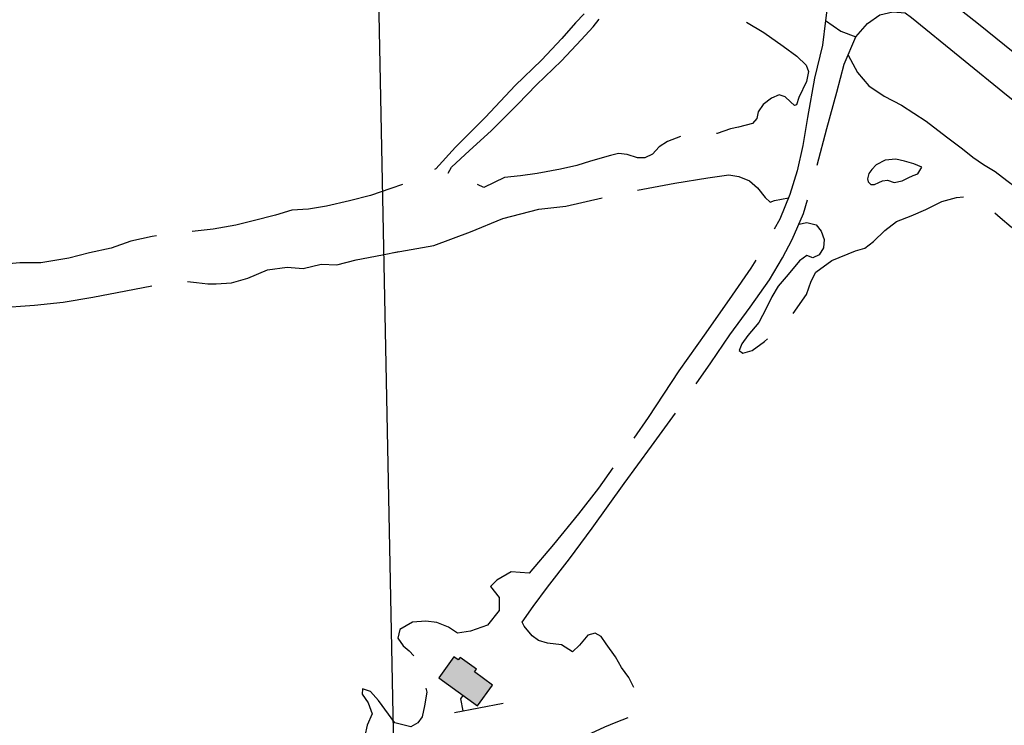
# Model space of a CAD drawing. Header units: feet. Extents: x 30669 to 99318, y 4696 to 26220.
# Tile 49 of 128: x 79757 to 80577, y 16598 to 17186. Entities that reach past the tile are written whole.
import ezdxf

# ---------------------------------------------------------------- set-up
doc = ezdxf.new("R2010")
doc.units = ezdxf.units.FT
doc.header["$LTSCALE"] = 600
doc.header["$MEASUREMENT"] = 0
doc.linetypes.add('AERO5', pattern=[0.35, 0.3, -0.05])
for name, color, linetype in [('ELIB', 253, 'CONTINUOUS'), ('ELIST', 2, 'CONTINUOUS'), ('ELIST-H', 2, 'CONTINUOUS'), ('ELRGOV', 1, 'CONTINUOUS'), ('ELYSP', 251, 'CONTINUOUS'), ('ELYSU', 251, 'CONTINUOUS')]:
    doc.layers.add(name, color=color, linetype=linetype)

msp = doc.modelspace()

# ---------------------------------------------------------------- hatches: boundary and pattern name
at = {"layer": 'ELIST-H'}
h = msp.add_hatch(color=256, dxfattribs=at)
h.paths.add_polyline_path([(80251.69420450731, 22785.74721465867), (80269.83317439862, 22785.74612191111), (80269.83311504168, 22779.3021328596), (80251.69414591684, 22779.30222560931)])
h.paths.add_polyline_path([(80004.3493717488, 21959.16498420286), (80011.39245175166, 21965.56637325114), (80017.59667487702, 21958.74014171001), (80010.55359487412, 21952.33875266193)])
h.paths.add_polyline_path([(79978.57647696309, 23122.50423922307), (79967.56390761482, 23102.40283011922), (79976.98284833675, 23097.24206047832), (79987.99641768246, 23117.34347034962)])
h.paths.add_polyline_path([(80152.56760647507, 22986.30287157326), (80150.98668339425, 22970.55468633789), (80160.76941999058, 22969.5721884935), (80162.35034307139, 22985.32037372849)])
h.paths.add_polyline_path([(80133.40093055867, 22941.57725268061), (80131.60744433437, 22921.34691211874), (80142.67817797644, 22920.3654017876), (80144.47166419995, 22940.59574234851)])
h.paths.add_polyline_path([(80136.988030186, 22967.52495866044), (80135.06604853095, 22945.33252292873), (80144.5456616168, 22944.51179240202), (80146.46764327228, 22966.70422813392)])
h.paths.add_polyline_path([(80343.71108123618, 22815.70171341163), (80443.49473908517, 22817.23021549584), (80443.92320122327, 22789.23659175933), (80438.5802732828, 22789.15449544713), (80438.77603374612, 22776.42366725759), (80421.9822601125, 22776.1657918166), (80421.7696524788, 22790.00160520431), (80344.12369926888, 22788.80907564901)])
h.paths.add_polyline_path([(80149.09660128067, 22806.32651738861), (80148.58274826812, 22783.96316156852), (80158.24190168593, 22783.74156767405), (80158.75475470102, 22806.10492272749)])
h.paths.add_polyline_path([(80173.03669315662, 22785.28490829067), (80249.17614204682, 22785.8342838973), (80248.96018971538, 22815.77106725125), (80172.8207408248, 22815.22169164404)])
h.paths.add_polyline_path([(79872.22236064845, 22585.52861304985), (79874.90902975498, 22565.08570781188), (79886.79881102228, 22566.64882110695), (79884.11114191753, 22587.09172557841)])
h.paths.add_polyline_path([(79999.84852315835, 22809.36908285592), (80074.19479697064, 22811.45508100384), (80075.10156404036, 22779.14983134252), (80000.75529099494, 22777.06283319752)])
h.paths.add_polyline_path([(79547.31152591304, 23723.36956082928), (79606.42171956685, 23720.3768860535), (79609.22033203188, 23775.65593745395), (79582.42033775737, 23777.01238743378), (79581.56037063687, 23760.0157570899), (79549.24917202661, 23761.65098112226)])
h.paths.add_polyline_path([(79881.69317777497, 23090.50301284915), (79833.8915635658, 23077.06338601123), (79844.5255435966, 23039.24160367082), (79858.70846187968, 23043.22947099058), (79862.69632919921, 23029.0465527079), (79881.60621998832, 23034.3640419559), (79874.93002837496, 23058.10588277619), (79889.63983197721, 23062.24215380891)])
h.paths.add_polyline_path([(79708.45227486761, 22977.28938122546), (79726.37602566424, 22961.92314968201), (79733.5466003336, 22970.28763313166), (79715.62185030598, 22985.65286391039)])
h.paths.add_polyline_path([(79717.23916956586, 22917.41022034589), (79716.97833802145, 22866.32410752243), (79677.37525022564, 22866.52674326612), (79677.49608518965, 22890.21879549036), (79681.85109513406, 22890.19613453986), (79681.99308940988, 22917.59319666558)])
h.paths.add_polyline_path([(79727.4320066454, 22821.08319959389), (79748.1302444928, 22816.81407633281), (79744.54059568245, 22799.40835382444), (79723.84235860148, 22803.67647708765)])
h.paths.add_polyline_path([(79610.57601141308, 22805.68563171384), (79627.47721031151, 22814.51857488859), (79633.70433514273, 22802.6033695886), (79616.80313624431, 22793.77042641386)])
h.paths.add_polyline_path([(79625.63920438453, 22776.7062301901), (79606.4271359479, 22699.88563125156), (79574.67510198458, 22707.82627324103), (79593.88617042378, 22784.64687141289)])
h.paths.add_polyline_path([(79120.33809042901, 22412.78043386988), (79112.90899612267, 22375.09580223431), (79153.57507327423, 22367.07899482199), (79158.21003895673, 22390.590508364), (79160.90344143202, 22390.05957431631), (79163.69757005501, 22404.23269240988)])
h.paths.add_polyline_path([(79525.24179494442, 21998.80758209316), (79529.08226008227, 21985.14954990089), (79537.80236548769, 21987.60123147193), (79533.96290034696, 22001.25926443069)])
h.paths.add_polyline_path([(79581.49274268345, 22003.96770120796), (79601.5516014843, 22008.02007353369), (79605.67122973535, 21987.62726686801), (79585.61237093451, 21983.57489454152)])
h.paths.add_polyline_path([(79541.58671540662, 21985.83213597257), (79575.21775555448, 21994.83490572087), (79581.139706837, 21972.7124838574), (79547.50866668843, 21963.7097141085)])
h.paths.add_polyline_path([(79364.85496471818, 22001.55160792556), (79351.11120732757, 21984.31009992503), (79360.65402312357, 21976.70342943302), (79374.39778051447, 21993.94493743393)])
h.paths.add_polyline_path([(79307.23896894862, 22006.89142430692), (79303.56745679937, 21989.30763933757), (79321.55530601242, 21985.55143713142), (79325.22681816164, 22003.13522210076)])
h.paths.add_polyline_path([(79123.80094995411, 21935.58890299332), (79147.99737597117, 21907.58950229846), (79140.62127526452, 21901.21585787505), (79116.4268484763, 21929.21626010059)])
h.paths.add_polyline_path([(79216.02470692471, 21875.70371363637), (79248.28632728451, 21822.6515393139), (79235.96509279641, 21815.15910533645), (79203.70447243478, 21868.21128042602)])
h.paths.add_polyline_path([(79415.61786002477, 21685.93906658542), (79395.98481789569, 21669.0820425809), (79403.54555675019, 21660.27585446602), (79423.17859887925, 21677.13287847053)])
h.paths.add_polyline_path([(79645.60316710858, 21554.59862169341), (79633.90901091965, 21547.0026686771), (79639.79995448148, 21537.93320077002), (79651.49410990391, 21545.5301537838)])
h.paths.add_polyline_path([(79585.46714254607, 21527.37456151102), (79566.73034391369, 21520.63220740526), (79572.9455767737, 21503.35900212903), (79591.68237540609, 21510.1013562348)])
h.paths.add_polyline_path([(79561.30930050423, 21507.65807319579), (79555.07455177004, 21461.69437139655), (79528.01878392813, 21465.36462132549), (79534.25353266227, 21511.32832312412)])
h.paths.add_polyline_path([(79591.09362864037, 21443.25401888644), (79612.13173879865, 21409.15220710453), (79593.79844154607, 21397.84217015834), (79572.7613306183, 21431.94498270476)])
h.paths.add_polyline_path([(79617.21085004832, 21401.17011490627), (79638.37645487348, 21369.03139752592), (79622.94027539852, 21358.86557986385), (79601.77467057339, 21391.00429724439)])
h.paths.add_polyline_path([(79661.33698347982, 21364.37800943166), (79620.83334585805, 21343.12699132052), (79630.34022133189, 21325.00831120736), (79670.84285818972, 21346.26032854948)])
h.paths.add_polyline_path([(79657.66140995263, 21296.00730799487), (79684.20454001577, 21259.25872145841), (79663.32313908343, 21244.17673730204), (79636.78100901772, 21280.92532460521)])
h.paths.add_polyline_path([(79701.82843850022, 21233.26627814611), (79728.67076415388, 21196.26192144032), (79707.27569944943, 21180.74254420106), (79680.43337379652, 21217.74690090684)])
h.paths.add_polyline_path([(79792.65603103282, 21322.28676429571), (79821.92903722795, 21260.91231278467), (79832.06131463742, 21265.74507301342), (79826.88901006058, 21276.58808887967), (79829.86091835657, 21278.00536504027), (79808.60678359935, 21322.57399333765), (79804.21839531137, 21320.48163230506), (79801.37482844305, 21326.44444195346)])
h.paths.add_polyline_path([(79815.056876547, 21255.92005237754), (79830.54776053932, 21228.64697585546), (79841.74986320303, 21235.00955371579), (79826.2589792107, 21262.28263023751)])
h.paths.add_polyline_path([(79773.57136374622, 21229.2912906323), (79747.27928805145, 21204.66717436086), (79727.61522316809, 21225.66406198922), (79753.90829962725, 21250.28717902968)])
h.paths.add_polyline_path([(79747.06297467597, 21171.16506566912), (79771.6440095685, 21134.54497456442), (79750.98967426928, 21120.68116242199), (79726.40863937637, 21157.30125352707)])
h.paths.add_polyline_path([(79792.12737236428, 21104.02773133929), (79821.27363259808, 21069.71213648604), (79802.0491847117, 21053.38342485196), (79772.90292447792, 21087.69901970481)])
h.paths.add_polyline_path([(79839.58099227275, 21045.72521376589), (79868.30156224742, 21009.70229544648), (79847.79213417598, 20993.3505986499), (79819.07156420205, 21029.37351696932)])
h.paths.add_polyline_path([(79891.51633148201, 20979.95314509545), (79916.43742495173, 20949.7773037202), (79897.98414112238, 20934.53718148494), (79873.06304688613, 20964.71402285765)])
h.paths.add_polyline_path([(79945.15865088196, 20924.63736733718), (79967.64731510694, 20889.80966894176), (79946.81266510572, 20876.35671785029), (79924.32400088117, 20911.18441624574)])
h.paths.add_polyline_path([(80013.09366572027, 20803.16866073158), (80020.43363017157, 20787.54731497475), (80029.86821509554, 20791.98054096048), (80027.44927288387, 20797.12767756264), (80037.46764562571, 20801.83635067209), (80032.67583623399, 20812.03265936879), (80024.68772816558, 20808.2785412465), (80024.5575153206, 20808.55644093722)])
h.paths.add_polyline_path([(79972.05064882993, 20974.14290112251), (80009.81794505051, 20929.3269339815), (79997.84170320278, 20919.23476894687), (79960.07540621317, 20964.05173685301)])
h.paths.add_polyline_path([(80041.86653181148, 20897.18756064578), (80004.05143841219, 20870.00361397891), (80019.2626361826, 20848.84331259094), (80057.07772958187, 20876.0272592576)])
h.paths.add_polyline_path([(80013.9078078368, 20843.41421627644), (79981.94001054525, 20823.65674009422), (79996.72432616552, 20799.73511612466), (80028.69212422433, 20819.49159230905)])
h.paths.add_polyline_path([(80134.89346669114, 20728.81317218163), (80071.89588583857, 20687.97394125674), (80048.0757541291, 20724.71861553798), (80111.07333498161, 20765.55784646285)])
h.paths.add_polyline_path([(80222.67290207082, 20592.40470589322), (80187.88784826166, 20572.98806912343), (80172.42062993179, 20600.69716304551), (80207.2056837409, 20620.11379981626)])
h.paths.add_polyline_path([(79549.40271701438, 20420.67479883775), (79567.1936933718, 20348.9305616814), (79603.91164976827, 20358.03569801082), (79586.12067341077, 20429.77993516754)])
h.paths.add_polyline_path([(79744.00767108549, 20288.56922893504), (79744.6463949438, 20269.36375141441), (79760.22797124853, 20269.88169701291), (79759.58924739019, 20289.08717453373)])
h.paths.add_polyline_path([(79736.49788006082, 20320.92041594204), (79731.63630134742, 20366.03161157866), (79755.43229473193, 20368.59585172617), (79755.13014328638, 20371.40261527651), (79770.98380812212, 20373.10876745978), (79773.91267109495, 20345.89105947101), (79764.00350576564, 20344.824463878), (79766.23237526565, 20324.12120808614)])
h.paths.add_polyline_path([(79918.14856695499, 20440.91848381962), (79836.16225798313, 20440.19962568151), (79836.43618082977, 20408.99688893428), (79864.79394173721, 20409.2456305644), (79864.86078770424, 20401.62069482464), (79895.92452553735, 20401.8935111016), (79895.85661900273, 20409.59744589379), (79918.4224284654, 20409.79574688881)])
h.paths.add_polyline_path([(79916.57083013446, 20461.44723913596), (79929.33205639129, 20462.42802156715), (79930.18456331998, 20451.33069412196), (79917.42333706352, 20450.34991169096)])
h.paths.add_polyline_path([(79245.39819431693, 20912.44287786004), (79236.47786999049, 20905.06005119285), (79244.02284655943, 20895.94385152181), (79252.94317088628, 20903.32667818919)])
h.paths.add_polyline_path([(79217.44493561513, 20949.3623829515), (79179.58719762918, 20919.10640882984), (79203.53513155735, 20889.14082096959), (79241.39287030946, 20919.3957950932)])
h.paths.add_polyline_path([(78981.13103414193, 20919.76125025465), (78976.04755113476, 20855.18846288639), (79009.47251159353, 20852.55709448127), (79007.81169286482, 20831.45585712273), (79051.41725023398, 20828.02329560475), (79053.5851279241, 20855.56791073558), (79024.55342573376, 20857.85264806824), (79025.93001445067, 20875.34167366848), (79010.40910394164, 20876.56377161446), (79013.60893927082, 20917.20415560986)])
h.paths.add_polyline_path([(78709.36354897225, 21050.12266218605), (78695.57780295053, 21040.69210866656), (78703.44961195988, 21029.18516365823), (78717.2353579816, 21038.61571717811)])
h.paths.add_polyline_path([(78744.27631584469, 21075.13038733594), (78694.98041100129, 21041.2046497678), (78675.55380153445, 21069.43270711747), (78690.55985778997, 21079.76019472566), (78703.01771422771, 21061.65977711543), (78737.305562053, 21085.25902553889)])
h.paths.add_polyline_path([(78515.4915775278, 20729.6635661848), (78490.13829563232, 20700.08917813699), (78482.37120413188, 20706.74721170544), (78487.23684345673, 20712.42393253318), (78476.78099010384, 20721.38590068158), (78498.0359416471, 20746.18315466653), (78505.80503390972, 20739.52412263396), (78505.03572340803, 20738.62653433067)])
h.paths.add_polyline_path([(78503.97240203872, 20774.2636582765), (78517.54349063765, 20761.07508580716), (78510.15333377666, 20753.47043270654), (78496.5822451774, 20766.65900517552)])
h.paths.add_polyline_path([(78496.41974879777, 20799.91382385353), (78529.40856691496, 20770.0791674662), (78522.5064296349, 20762.44788857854), (78489.51861074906, 20792.28354572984)])
h.paths.add_polyline_path([(78070.6900115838, 20134.03055052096), (78112.17421247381, 20138.89334839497), (78115.57444446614, 20109.88900485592), (78074.09024434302, 20105.02520698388)])
h.paths.add_polyline_path([(80270.411147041, 20460.24653254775), (80289.57222755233, 20424.88328378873), (80281.9144223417, 20420.73341958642), (80286.24353991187, 20412.74475237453), (80270.31118621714, 20404.11155167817), (80246.81998813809, 20447.46346688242)])
h.paths.add_polyline_path([(80172.57273579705, 20195.596940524), (80189.90593221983, 20161.27773125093), (80183.33123112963, 20157.95540737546), (80165.99803470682, 20192.27461664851)])
h.paths.add_polyline_path([(79019.16472036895, 20100.14310492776), (79009.23023443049, 20044.93477561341), (79056.49804110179, 20036.42826421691), (79065.7210982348, 20091.76662005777)], flags=17)
h.paths.add_polyline_path([(78920.79270964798, 20087.74535102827), (78913.30309282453, 20048.46227375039), (78937.96990843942, 20043.75897097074), (78945.45952526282, 20083.04204824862)], flags=17)
h.paths.add_polyline_path([(78654.47030650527, 20038.59792651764), (78694.0040052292, 20033.16102523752), (78698.91497309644, 20071.92608161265), (78682.60328761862, 20074.16954232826), (78681.52705505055, 20066.36081633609), (78658.72288072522, 20069.50034206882)], flags=17)
h.paths.add_polyline_path([(78667.08803426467, 20153.03573237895), (78661.9482290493, 20127.88428863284), (78675.71840670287, 20125.07105264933), (78680.65467906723, 20150.38902635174)], flags=17)
h.paths.add_polyline_path([(78669.08991674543, 20181.96647834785), (78698.15952411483, 20161.5417673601), (78687.48311290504, 20146.34293757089), (78658.41350553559, 20166.76764855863)], flags=17)
h.paths.add_polyline_path([(78684.69469424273, 20108.58220287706), (78687.44819757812, 20128.23818869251), (78678.34579835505, 20129.51473325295), (78675.59229501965, 20109.85874743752)], flags=17)
h.paths.add_polyline_path([(78722.15257609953, 20136.24328744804), (78719.56349206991, 20113.64383187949), (78742.10377224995, 20111.06011645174), (78744.69279007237, 20133.66285218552)], flags=17)
h.paths.add_polyline_path([(78719.00568630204, 20188.75270694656), (78730.32581020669, 20204.25002012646), (78716.99009680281, 20213.989430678), (78705.66997289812, 20198.49211749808)], flags=17)
h.paths.add_polyline_path([(78782.17210667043, 20207.40977740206), (78772.65347194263, 20194.6790349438), (78782.53892553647, 20187.28516919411), (78792.05756026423, 20200.01591165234)], flags=17)
h.paths.add_polyline_path([(78784.15817727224, 20187.86258157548), (78775.10268936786, 20175.92218468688), (78785.54344215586, 20168.00464239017), (78794.54476204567, 20180.19005856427)], flags=17)
h.paths.add_polyline_path([(78742.90003052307, 20096.64742581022), (78740.31369700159, 20074.07427777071), (78714.66853253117, 20077.01207463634), (78715.65651312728, 20085.61642422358), (78716.71235928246, 20085.4933494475), (78718.31392616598, 20099.46549427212)], flags=17)
h.paths.add_polyline_path([(83136.4289282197, 21835.38857840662), (83173.27384996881, 21813.23586540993), (83158.89620871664, 21789.32288278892), (83122.05128696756, 21811.47559578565)])
h.paths.add_polyline_path([(83214.86668501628, 21805.53276801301), (83236.6646683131, 21802.89748514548), (83234.51132595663, 21785.08886454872), (83212.71334265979, 21787.72414741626)])
h.paths.add_polyline_path([(82263.61717143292, 22332.64054036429), (82255.01909573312, 22257.11007703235), (82293.08535277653, 22252.77727003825), (82301.6824284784, 22328.30773260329)])
h.paths.add_polyline_path([(82210.51796645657, 22286.07190835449), (82207.90204116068, 22261.19894514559), (82230.81985014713, 22258.78852047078), (82233.435775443, 22283.66148368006)])
h.paths.add_polyline_path([(82135.95110085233, 22158.24295560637), (82133.84224301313, 22085.02246365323), (82097.52650287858, 22086.06861838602), (82099.63536071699, 22159.28911033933)])
h.paths.add_polyline_path([(82776.53718383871, 22178.88206135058), (82774.43749995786, 22160.21448335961), (82757.49206752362, 22162.12048794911), (82759.59175140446, 22180.78806594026)])
h.paths.add_polyline_path([(82846.71135114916, 22156.33490274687), (82804.00960068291, 22163.93015011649), (82801.0493646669, 22147.28890887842), (82780.47959421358, 22150.94813167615), (82777.21467072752, 22132.59565975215), (82797.17235901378, 22129.04496748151), (82795.43285753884, 22119.26865047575), (82837.45951908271, 22111.79088531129), (82838.78978338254, 22119.26889247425), (82844.95561414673, 22118.17162172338), (82847.98854254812, 22135.21391801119), (82843.10688517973, 22136.08217373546)])
h.paths.add_polyline_path([(82471.83347380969, 22190.920422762), (82553.29554805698, 22193.25087621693), (82555.2365560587, 22125.41348013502), (82509.88762843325, 22124.11571307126), (82509.71808993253, 22130.03557298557), (82492.12250598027, 22129.53208321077), (82491.95399124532, 22135.42094396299), (82473.43842933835, 22134.89074888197)])
h.paths.add_polyline_path([(82468.98312932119, 22274.85009419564), (82532.34994124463, 22276.25867548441), (82533.04907012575, 22244.78626520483), (82469.68225743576, 22243.37868391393)])
h.paths.add_polyline_path([(82673.0543141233, 22828.47461219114), (82743.93076687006, 22830.33495039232), (82744.69613294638, 22801.16158697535), (82673.81967943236, 22799.30224877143)])
h.paths.add_polyline_path([(82585.18786485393, 22834.47323425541), (82589.03815099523, 22823.65720474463), (82579.24084160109, 22820.16969904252), (82575.39055545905, 22830.98572855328)])
h.paths.add_polyline_path([(82452.67259739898, 22948.58943936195), (82464.19379902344, 22936.56229325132), (82455.05652481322, 22927.81030258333), (82443.53632241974, 22939.8384494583)])
h.paths.add_polyline_path([(82321.81844128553, 23031.25397171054), (82323.21343682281, 22890.3942815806), (82279.30284499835, 22889.95961582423), (82277.90884945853, 23030.81930672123)])
h.paths.add_polyline_path([(78770.9851636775, 16765.79781145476), (78790.54687849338, 16764.46329552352), (78791.46119274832, 16779.8063624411), (78771.88973383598, 16780.97332511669)])
h.paths.add_polyline_path([(78780.42084009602, 17113.48615191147), (78797.93398604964, 17112.68455025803), (78797.1280089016, 17095.06302643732), (78779.61486294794, 17095.86462809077)])
h.paths.add_polyline_path([(78796.15031631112, 17142.85148893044), (78796.15848459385, 17151.22604579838), (78789.20483513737, 17151.23336028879), (78789.19666685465, 17142.85880342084)])
h.paths.add_polyline_path([(78795.50796961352, 17192.88470414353), (78795.57374673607, 17184.09817059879), (78789.251279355, 17184.04931339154), (78789.18543602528, 17192.8391271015)])
h.paths.add_polyline_path([(78805.05299039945, 17295.02705237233), (78805.95888362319, 17311.92538106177), (78788.80430480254, 17312.84579111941), (78787.8984777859, 17295.94418226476)])
h.paths.add_polyline_path([(78797.80272517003, 17342.5707746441), (78798.03252996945, 17351.50766030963), (78804.72373019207, 17351.33425494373), (78804.49392539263, 17342.39736927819)])
h.paths.add_polyline_path([(78798.35603816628, 17392.05714188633), (78798.2881044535, 17384.04234387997), (78804.93099890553, 17383.98609756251), (78804.99893261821, 17392.00089556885)])
h.paths.add_polyline_path([(78967.41413587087, 17284.83360026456), (78967.37637989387, 17276.46172769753), (78973.4378244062, 17276.43640486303), (78973.47564659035, 17284.80499726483)])
h.paths.add_polyline_path([(78967.32699236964, 17243.9541763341), (78966.6858787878, 17235.2354123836), (78973.79753020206, 17234.71609127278), (78974.34666674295, 17243.43956175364)])
h.paths.add_polyline_path([(78958.42854112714, 17205.37443786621), (78957.63533505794, 17188.58339171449), (78975.07678082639, 17187.75737234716), (78975.48567790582, 17204.56691358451)])
h.paths.add_polyline_path([(78921.83963195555, 17118.24055081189), (78932.33102307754, 17114.6424866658), (78935.16430925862, 17124.98061837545), (78925.31390469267, 17128.3619151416)])
h.paths.add_polyline_path([(79714.93274481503, 18055.82531288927), (79682.76061179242, 18017.79636334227), (79735.10845305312, 17973.50916818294), (79755.30214098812, 17997.76671276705), (79718.22465652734, 18029.13439335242), (79730.01282183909, 18043.06603276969)])
h.paths.add_polyline_path([(80106.14574893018, 16637.86650069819), (80138.46872834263, 16614.44581509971), (80150.99634921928, 16631.7362298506), (80135.8139922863, 16642.73456070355), (80137.51564431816, 16645.08236560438), (80124.02496866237, 16654.85802640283), (80122.44143859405, 16652.67339926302), (80118.78827781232, 16655.31674683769)])
h.paths.add_polyline_path([(80213.77825291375, 17943.89767131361), (80200.37144445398, 17928.22041724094), (80207.08649995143, 17922.47550371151), (80208.47486946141, 17924.24928551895), (80216.21501023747, 17917.62921247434), (80228.15062037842, 17931.73446601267)])
edge = h.paths.add_edge_path(flags=17)
edge.add_line((78780.22770384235, 20205.87088520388), (78783.49001563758, 20210.08147536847))
edge.add_line((78783.49001563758, 20210.08147536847), (78780.2277038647, 20205.87088518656))
edge.add_line((78780.2277038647, 20205.87088518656), (78770.60675192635, 20213.32915668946))
edge.add_line((78770.60675192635, 20213.32915668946), (78773.86933540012, 20217.54009754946))
edge = h.paths.add_edge_path(flags=17)
edge.add_line((78778.73276848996, 20183.20163209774), (78782.05595539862, 20187.64640869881))
edge.add_line((78782.05595539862, 20187.64640869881), (78778.73276865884, 20183.20163197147))
edge.add_line((78778.73276865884, 20183.20163197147), (78769.68695951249, 20189.96598937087))
edge.add_line((78769.68695951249, 20189.96598937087), (78773.01086207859, 20194.41172351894))
h.paths.add_polyline_path([(78778.73276848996, 20183.20163209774), (78782.05595539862, 20187.64640869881)], flags=16)
edge = h.paths.add_edge_path()
edge.add_line((78784.41742378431, 20168.85853657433), (78780.38323328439, 20163.53609119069))
edge.add_line((78780.38323328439, 20163.53609119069), (78771.51876012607, 20170.25816766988))
edge.add_line((78771.51876012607, 20170.25816766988), (78775.55301066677, 20175.58069226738))
edge.add_line((79062.55524367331, 20072.77148821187), (79071.67104753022, 20071.25263251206))
edge.add_line((79071.67104753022, 20071.25263251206), (79064.67847666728, 20029.29203787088))
edge.add_line((79064.67847666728, 20029.29203787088), (79010.46472968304, 20039.04970845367))
edge.add_line((79010.46472968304, 20039.04970845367), (79011.45358263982, 20044.53465260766))
edge.add_line((78937.11975264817, 20043.92107296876), (78936.97173345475, 20043.1383089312))
edge.add_line((78936.97173345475, 20043.1383089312), (78913.79718857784, 20047.55670768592))
edge.add_line((78913.79718857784, 20047.55670768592), (78913.94527491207, 20048.33982678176))
edge.add_line((78655.01055436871, 20042.52377545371), (78649.20002900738, 20043.32192107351))
edge.add_line((78649.20002900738, 20043.32192107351), (78650.56518568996, 20053.23663973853))
edge.add_line((78650.56518568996, 20053.23663973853), (78656.37496272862, 20052.43859690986))
edge.add_line((78780.12276263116, 20227.41150385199), (78772.99546163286, 20218.21758543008))
edge.add_line((78772.99546163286, 20218.21758543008), (78785.92008924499, 20208.19751285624))
edge.add_line((78785.92008924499, 20208.19751285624), (78796.77432746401, 20223.52791048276))
edge.add_line((78796.77432746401, 20223.52791048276), (78791.74489555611, 20227.42702803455))
h.paths.add_polyline_path([(82333.12815177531, 22928.94081748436), (82388.27088242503, 22928.98309565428), (82388.25708177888, 22946.98305436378), (82333.11435112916, 22946.94077619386)], flags=9)

# ---------------------------------------------------------------- linework, layer by layer
at = {"layer": 'ELIB', "linetype": 'Continuous', "elevation": -54.68164916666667, "flags": 128}
for points in [[(80126.51119824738, 16610.36838791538), (80124.41458887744, 16620.27230101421), (80126.53042684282, 16623.09610696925)], [(80119.31028536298, 16608.96951044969), (80159.74378258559, 16616.83100762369)]]:
    msp.add_lwpolyline(points, dxfattribs=at)
at = {"layer": 'ELIST', "linetype": 'Continuous', "elevation": -54.68164916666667, "flags": 128}
msp.add_lwpolyline([(80106.14574893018, 16637.86650069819), (80138.46872834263, 16614.44581509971), (80150.99634921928, 16631.7362298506), (80135.8139922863, 16642.73456070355), (80137.51564431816, 16645.08236560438), (80124.02496866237, 16654.85802640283), (80122.44143859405, 16652.67339926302), (80118.78827781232, 16655.31674683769), (80106.14574893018, 16637.86650069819)], close=True, dxfattribs=at)
at = {"layer": 'ELRGOV'}
msp.add_line((80052.99787, 17361.54098), (80078.92305, 16041.89187), dxfattribs=at)
at = {"layer": 'ELYSP', "linetype": 'Continuous', "elevation": -54.68164916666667, "flags": 128}
for points in [[(80629.26994022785, 17123.14699164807), (80555.68164756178, 17182.35633197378), (80487.38307292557, 17236.36625240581), (80476.14592534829, 17245.53437980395), (80478.33311106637, 17262.84578740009), (80486.10044573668, 17283.49225975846), (80499.73843554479, 17310.96461514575), (80516.3351184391, 17345.00062516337), (80551.34101317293, 17403.26144324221), (80582.37430474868, 17458.20651740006)], [(80433.42327477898, 17239.72027615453), (80433.17322180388, 17223.16989816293), (80430.26553431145, 17200.74777596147), (80428.47290006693, 17185.51167801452), (80441.24142718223, 17176.72229928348), (80453.69393658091, 17171.88403291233), (80463.32327332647, 17183.03204453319), (80473.50026158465, 17190.29596764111), (80484.51990013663, 17192.7169950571), (80494.80949618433, 17191.96320122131)], [(80494.80949618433, 17191.96320122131), (80499.89086571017, 17188.14436966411), (80580.59500844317, 17122.3548595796), (80651.01684417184, 17066.55015436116), (80708.2126324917, 17020.25408659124), (80777.73135764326, 16964.15878827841), (80832.6242527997, 16918.63989560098), (80888.70811966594, 16871.66836589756), (80958.91923723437, 16814.43523584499)]]:
    msp.add_lwpolyline(points, dxfattribs=at)
at = {"layer": 'ELYSU', "linetype": 'AERO5', "elevation": -54.68164916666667, "flags": 128}
for points in [[(79700.33438246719, 17689.32164638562), (79726.67390486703, 17689.53826150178), (79758.5634819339, 17664.82904246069), (79783.62862778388, 17643.80502781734), (79803.40218433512, 17627.09767137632), (79830.05189153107, 17604.7930390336), (79853.46887749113, 17584.13610097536), (79884.16599135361, 17559.00246995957), (79914.56538504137, 17536.42568245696), (79941.63500687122, 17515.26492525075), (79971.82544087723, 17489.54680458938), (80004.765466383, 17463.03099152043), (80034.4332206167, 17440.61007462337), (80062.003721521, 17418.04510002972), (80086.61468180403, 17397.08739260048), (80111.93705816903, 17377.13833943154), (80135.70657261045, 17359.82580393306), (80166.3993771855, 17334.58051488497), (80187.49047173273, 17316.3279124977), (80213.00334504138, 17295.39497236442), (80230.19361123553, 17279.86275614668), (80242.77525368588, 17270.25251142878), (80250.03021812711, 17264.90899415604), (80259.5484430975, 17258.4757591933), (80268.43224766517, 17252.58429279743), (80272.88678624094, 17249.41895404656), (80276.36454530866, 17247.01161576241), (80282.25632699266, 17242.06061608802), (80285.90726325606, 17235.46301422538), (80296.88081753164, 17226.99837077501), (80310.65654342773, 17215.78132126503), (80334.04602689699, 17200.55143168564), (80359.91923315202, 17185.82780250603), (80376.88491628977, 17175.40691422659), (80393.11619199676, 17164.14098270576), (80404.39831644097, 17155.83351653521), (80412.17465398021, 17148.23300512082), (80414.19103193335, 17142.95438983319), (80412.5209814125, 17134.65129743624), (80406.23992433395, 17121.33288372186), (80404.26107957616, 17115.15981611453), (80402.49001333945, 17114.62528051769), (80399.06060770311, 17117.7259916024), (80394.83977281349, 17121.83127539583), (80389.66423666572, 17123.64977183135), (80383.34595995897, 17120.79203386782), (80376.4546728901, 17115.59614560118), (80372.38298631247, 17109.54819246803), (80371.12999661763, 17103.99357187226), (80367.43304228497, 17099.70222270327), (80355.77651037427, 17096.64485487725), (80349.18007479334, 17095.21223721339), (80338.0955379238, 17091.45432874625), (80321.53618702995, 17090.19799139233), (80307.5438755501, 17088.73422876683), (80296.7048155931, 17084.68265838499), (80289.85774109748, 17080.22271885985), (80284.15153912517, 17074.19099704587), (80277.75526090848, 17070.97071952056), (80271.76588363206, 17071.16485354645), (80263.19754857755, 17073.94526091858), (80255.76030593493, 17074.82553844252), (80249.1292752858, 17073.1559543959), (80232.69877989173, 17068.27944014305), (80221.12951266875, 17064.80051997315), (80207.56335891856, 17061.57006660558), (80188.06053352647, 17058.03602284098), (80174.30587487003, 17056.01592025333), (80160.87622904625, 17054.63898905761), (80143.81127356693, 17046.24174363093), (80134.41477701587, 17050.70853463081), (80126.0667750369, 17049.72622542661), (80118.38558989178, 17051.47445861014), (80112.96188455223, 17056.8089971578), (80116.81904206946, 17063.24311890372), (80131.64775212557, 17077.08189837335), (80149.76479311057, 17093.67131808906), (80171.91057185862, 17115.83528782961), (80187.45887059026, 17131.90360509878), (80208.3533788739, 17152.00450661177), (80224.79940685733, 17169.44292237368), (80234.8249396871, 17180.14608363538), (80240.84110110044, 17188.05451759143), (80243.0913876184, 17193.29783605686), (80242.00066086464, 17197.58771378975), (80239.12206505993, 17199.24911877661), (80235.43715827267, 17197.93761619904), (80230.36976858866, 17194.23552833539), (80220.18264696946, 17183.57176507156), (80208.60131214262, 17170.4482682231), (80191.67955215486, 17152.51786951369), (80169.90670059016, 17131.22446188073), (80145.15968093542, 17105.10956460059), (80120.04215249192, 17079.95523190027), (80103.65959753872, 17061.97336802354), (80089.15751732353, 17052.11179817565), (80079.43457898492, 17050.15338318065), (80066.13091156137, 17045.46139666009), (80049.27003498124, 17039.63440460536), (80031.69255271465, 17035.33197275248), (80012.57593885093, 17030.70970279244), (79997.71718283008, 17028.27681631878), (79983.68382981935, 17027.38320658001), (79970.14675265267, 17023.36249821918), (79951.64263298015, 17018.63445684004), (79937.17740728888, 17014.91332029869), (79918.19593537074, 17011.72451273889), (79900.7831340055, 17009.83074546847), (79883.83279992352, 17007.78551910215), (79867.24391007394, 17005.55397956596), (79849.54761940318, 17001.61011484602), (79833.32276384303, 16995.81236780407), (79815.14899541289, 16991.95074767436), (79798.08391118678, 16987.46176801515), (79774.69077380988, 16983.68840827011), (79757.25593711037, 16983.53667356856), (79742.16944661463, 16982.30678305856), (79723.51408285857, 16979.86945855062), (79712.11842867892, 16978.03151188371), (79699.39063232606, 16972.60952944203), (79685.80479866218, 16967.5902604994), (79642.23606300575, 16963.53765324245), (79611.16272992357, 16957.56161876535), (79581.00867576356, 16948.14871794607), (79551.52024088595, 16941.20053371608), (79515.61631391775, 16934.91041899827), (79478.96500184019, 16930.20659175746), (79439.47180290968, 16925.18288349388), (79386.52215439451, 16913.28190639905), (79352.75395875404, 16905.87981092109), (79328.03586235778, 16903.69420685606), (79318.81834378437, 16905.95944131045), (79312.11416955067, 16912.46588283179), (79306.30586969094, 16922.22268580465), (79294.2073802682, 16932.28240373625), (79287.96880144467, 16941.24624304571), (79288.53474770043, 16950.60010111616), (79292.40077482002, 16960.17151738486), (79297.75339633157, 16970.71473015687), (79299.9288163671, 16976.74081638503), (79304.10600371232, 16983.08951559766), (79316.98500813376, 16986.05998686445), (79332.14621630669, 16983.75064529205), (79346.89581808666, 16976.14649679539), (79355.87181211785, 16967.3133842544), (79363.42937751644, 16959.98410325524), (79369.41429670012, 16956.92184687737), (79377.16160100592, 16958.07579563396), (79383.55348410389, 16963.78992563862), (79389.33318657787, 16968.61881991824), (79400.03992238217, 16969.47153693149), (79407.18190249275, 16967.77476891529), (79412.87179054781, 16969.4122308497), (79414.14246337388, 16974.41591610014), (79413.67152308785, 16982.46577844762), (79417.09331146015, 17005.42988056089), (79424.66848602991, 17030.39421190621), (79424.66848602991, 17030.39421190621), (79437.32849877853, 17058.35874196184), (79454.82330881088, 17082.68979071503), (79464.339552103, 17098.79058701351), (79473.3680619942, 17104.75154352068), (79482.60925296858, 17110.74304481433), (79489.14785951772, 17115.20332119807), (79494.4960229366, 17122.87841161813), (79501.11311342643, 17136.13141482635), (79509.0799699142, 17150.95724906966), (79516.51335917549, 17162.46128068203), (79521.70560907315, 17170.70748690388), (79524.74793602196, 17179.46815415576), (79525.9408816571, 17188.32275339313), (79528.46744456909, 17199.87541275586), (79535.86006985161, 17210.7977958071), (79543.17446588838, 17219.74313592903), (79553.69173387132, 17221.69133173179), (79573.67075364, 17227.48281561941), (79585.45125013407, 17233.17773131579), (79594.84381070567, 17238.3355049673), (79602.08474915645, 17247.18091736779), (79609.80160766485, 17254.07031634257), (79609.80160766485, 17254.07031634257), (79620.67893427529, 17258.01436955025), (79630.14205204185, 17262.27771740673), (79640.69615125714, 17269.06687142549), (79649.77465487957, 17280.35471405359), (79647.99950752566, 17290.58998422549), (79647.14868183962, 17308.84421180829), (79657.5595193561, 17325.16979927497), (79669.52843169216, 17337.62512969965), (79686.1399219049, 17349.30456841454), (79697.91639982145, 17361.86430427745), (79708.18347681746, 17376.53311327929), (79720.00273878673, 17393.31372371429), (79727.91581436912, 17415.19370080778), (79719.1984961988, 17433.64683407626), (79702.59145955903, 17452.31153024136), (79702.59145955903, 17452.31153024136), (79702.59145955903, 17452.31153024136), (79697.24163126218, 17460.81420894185), (79698.5357450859, 17468.55842113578), (79705.69483511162, 17478.6950931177), (79714.87156361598, 17489.18095044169), (79721.00074904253, 17497.50513488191), (79721.91918409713, 17506.14089577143), (79717.79409315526, 17511.51805317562), (79706.39583296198, 17519.56393662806), (79697.15512441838, 17522.00262259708), (79685.68296712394, 17520.21563580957), (79674.34874950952, 17511.43199036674), (79663.8766867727, 17500.90358039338), (79656.23332553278, 17498.17660888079), (79642.77304585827, 17504.98312427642), (79630.34153620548, 17518.69827624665), (79626.76401461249, 17526.69856108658), (79633.30003800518, 17533.07518224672), (79652.15843191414, 17540.57339864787), (79674.13753254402, 17548.72199245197), (79691.45379224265, 17554.748503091), (79704.96452478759, 17560.39958598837), (79722.23499458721, 17566.41860939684), (79739.0945877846, 17574.58528616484), (79752.44381413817, 17583.03551154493), (79763.72246864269, 17590.01977263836), (79772.0485840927, 17595.50057873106), (79769.56963663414, 17600.77313897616), (79763.96518750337, 17602.21873151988), (79753.99557793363, 17594.92289764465), (79739.91906432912, 17585.43744564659), (79721.23840793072, 17576.77460215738), (79702.36550883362, 17569.66987317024), (79679.69561855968, 17559.65328802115), (79647.23747368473, 17550.75173649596), (79627.3861351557, 17542.37372500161), (79613.39661817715, 17537.84509631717), (79606.33678043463, 17539.86182795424), (79598.78386118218, 17547.61123493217), (79594.56744470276, 17550.52214133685), (79589.9570980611, 17549.05085503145), (79583.01726583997, 17541.70788490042), (79576.48406024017, 17533.5658727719), (79571.96302596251, 17529.45806189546), (79569.64136123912, 17529.21431111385), (79563.60032707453, 17527.41553104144), (79557.74501970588, 17530.23429089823), (79553.22842864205, 17533.710119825)], [(80428.47290006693, 17185.51167801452), (80425.76679414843, 17164.97064344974), (80419.10183394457, 17137.34369717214), (80413.43259647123, 17104.76865527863), (80409.51592476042, 17081.28593165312), (80404.75467218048, 17060.30307263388), (80398.69390159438, 17040.62299216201), (80390.27156299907, 17020.07487019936), (80379.24053594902, 16999.68411033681), (80366.10804850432, 16979.1951488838), (80350.68431560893, 16956.79276633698), (80328.63634551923, 16925.39334386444), (80306.20945941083, 16893.58264862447), (80280.51715802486, 16854.63440807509), (80258.99054140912, 16823.58022180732), (80239.17358098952, 16795.94049000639), (80222.51897309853, 16774.36645377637), (80201.87114251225, 16748.87246115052), (80181.49029236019, 16724.94585202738)], [(80196.64507218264, 16713.36285727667), (80214.947585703, 16737.02109345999), (80234.04184571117, 16762.58545522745), (80260.60786385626, 16799.7038455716), (80283.32557769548, 16830.76238404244), (80309.97083781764, 16867.20638449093), (80332.75193885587, 16900.32698535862), (80348.5441572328, 16923.49483231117), (80365.52644371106, 16946.55543964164), (80381.63749436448, 16969.37203826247), (80392.62849261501, 16987.6815181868), (80400.53515623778, 17003.05086675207), (80410.04749007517, 17024.710447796), (80415.64566786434, 17043.08499813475), (80421.11328731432, 17064.35119765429), (80429.58044642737, 17095.52244485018), (80437.84905677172, 17125.80039759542), (80443.98944587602, 17149.17705585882), (80453.69393658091, 17171.88403291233)], [(80447.22952236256, 17156.75709243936), (80455.01743191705, 17142.2426907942), (80464.41493753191, 17131.22276153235), (80477.26106309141, 17122.49073458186), (80491.55992789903, 17115.10719347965), (80512.17511877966, 17101.57362916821), (80529.2920099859, 17088.70122971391), (80542.55813601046, 17078.50756738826), (80551.01460492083, 17071.51473558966), (80559.94817181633, 17065.43394651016), (80569.60725691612, 17059.66313649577), (80579.46176265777, 17052.17676404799), (80591.32406746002, 17043.25095998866), (80602.35192798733, 17034.85960569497), (80612.98934662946, 17026.30285861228), (80624.5693829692, 17016.89225799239), (80638.26875088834, 17004.58092724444), (80650.75191742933, 16992.85868937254), (80664.74477883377, 16980.63860156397), (80674.59066600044, 16972.92891305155), (80681.04534797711, 16968.21569861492), (80696.9740423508, 16956.33330047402), (80714.75317368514, 16940.40278226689), (80739.30835951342, 16918.79421177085), (80754.24585502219, 16905.45779099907), (80766.75248218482, 16893.87384972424), (80775.23069248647, 16883.52776215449), (80781.29735420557, 16875.11502661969), (80788.39352435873, 16866.74604128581), (80796.02744773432, 16860.51104152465), (80806.25519422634, 16852.90422404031), (80815.30758915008, 16843.86263748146), (80823.21764334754, 16835.81525930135), (80833.80353428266, 16830.62429278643), (80843.18384243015, 16823.22023113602), (80850.879007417, 16813.95107853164), (80858.36635247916, 16807.824691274), (80867.48070608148, 16804.33009294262), (80873.15257737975, 16800.84476727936), (80880.29586049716, 16794.20608420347), (80883.84251683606, 16788.87303715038), (80886.19376666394, 16783.42397986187), (80892.06822536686, 16780.63185856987), (80898.78585604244, 16776.22256815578), (80903.88026255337, 16771.43267527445), (80908.34487151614, 16766.3052018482), (80913.84377696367, 16765.86161848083), (80918.17183185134, 16765.54863313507), (80924.47121148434, 16765.92845599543), (80927.15154556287, 16766.44852931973), (80938.7932623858, 16774.79209714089)], [(80472.83082488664, 17050.64143799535), (80475.89892819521, 17051.94705395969), (80479.87777444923, 17052.35223200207), (80485.6391662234, 17050.44711548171), (80492.1222525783, 17051.80525226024), (80497.1099379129, 17054.41627284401), (80501.36325183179, 17056.34304449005), (80505.33326816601, 17057.67342775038), (80508.56761007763, 17063.26147713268), (80501.80296865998, 17066.09797942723), (80494.03070900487, 17068.29394006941), (80487.04710372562, 17069.94796371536), (80478.12060093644, 17069.01304502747), (80470.60504644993, 17065.15653513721), (80466.86274129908, 17061.32368082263), (80464.5065975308, 17058.07337867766), (80463.3066074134, 17053.63225686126), (80464.00547066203, 17051.19836261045), (80466.07633968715, 17048.91029510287), (80469.13706488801, 17048.95566554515), (80472.83082488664, 17050.64143799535)], [(80069.08617997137, 16992.20320860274), (80101.98805183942, 16997.97988235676), (80132.5754537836, 17009.3343343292), (80159.45875469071, 17020.65340041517), (80189.56880762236, 17028.18183121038), (80211.99109502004, 17030.79363268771), (80242.66211076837, 17037.68036719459), (80271.02275302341, 17043.92651713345), (80302.84790601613, 17049.8849113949), (80330.32015422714, 17054.29845954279), (80347.69628955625, 17056.87075756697), (80356.19238786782, 17055.5557233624), (80364.9824023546, 17052.03488953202), (80371.6147196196, 17045.99953386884), (80378.03389342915, 17038.16817624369), (80382.2546621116, 17034.06617261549), (80385.97058295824, 17035.4669017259), (80397.49920697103, 17037.70787545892)], [(80406.1101716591, 17015.74467036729), (80412.88191255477, 17017.10863337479), (80420.58645609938, 17015.34118264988), (80424.87330426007, 17010.0788612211), (80427.31670063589, 17002.99091304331), (80426.68038890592, 16995.98518983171), (80423.1333359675, 16990.28253911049), (80417.65644256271, 16987.68461481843), (80412.75110770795, 16989.61029156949), (80406.64860052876, 16985.32945553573), (80397.26152673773, 16973.88443562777), (80388.78096920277, 16964.18706425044), (80383.69453363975, 16955.25059696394), (80378.7914086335, 16945.52370625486), (80372.69880664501, 16933.76124657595), (80363.56011015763, 16923.01691826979), (80358.78052229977, 16916.11133089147), (80356.54060011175, 16910.51710095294), (80359.58355958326, 16908.35366225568), (80367.29142297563, 16910.64877747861), (80377.5460758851, 16917.96677220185), (80388.47072357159, 16927.85786138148), (80400.79509130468, 16940.58616797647), (80412.38235242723, 16957.155361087), (80416.30281131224, 16968.25705574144), (80420.20130430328, 16975.73224780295), (80433.75896175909, 16985.56162933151), (80453.3356212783, 16993.56656850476), (80461.19755021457, 16995.70728132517), (80468.39446414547, 17001.36874861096), (80477.79455163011, 17010.54323210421), (80487.48359557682, 17018.08279713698), (80499.60796229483, 17022.83629958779), (80511.99968922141, 17028.16289823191), (80525.3516311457, 17034.69021850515), (80537.40682627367, 17038.1559761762), (80545.17492544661, 17038.60482182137), (80555.82420358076, 17035.4759177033), (80565.58740017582, 17028.28631890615), (80573.77072448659, 17021.49470853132), (80582.97611291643, 17013.48988300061), (80590.84342274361, 17005.28412998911), (80595.30031673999, 16998.58794309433), (80597.22107625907, 16993.49444342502), (80598.37237565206, 16987.66676406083), (80600.30787499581, 16982.3307307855), (80604.05572946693, 16975.97135324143), (80609.31309074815, 16971.56212213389), (80618.50851468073, 16969.57865085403), (80630.50620922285, 16970.36554264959), (80641.28205364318, 16967.14402961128), (80656.60271191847, 16958.23552524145), (80664.87553341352, 16951.72464891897), (80671.74123713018, 16943.71854000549), (80674.09219301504, 16936.65825951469), (80678.51994422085, 16930.75560777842), (80685.11265214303, 16925.70718460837), (80689.38217732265, 16922.60374156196), (80693.18130890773, 16919.23156542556), (80697.67964060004, 16913.73396298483), (80705.75399915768, 16903.72428170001), (80714.58326607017, 16892.24331734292), (80719.76448071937, 16885.59128371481), (80726.77413667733, 16880.69566233), (80734.65656287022, 16876.6183433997), (80745.21453509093, 16868.4209579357), (80754.02767657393, 16859.36469775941), (80765.10099014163, 16850.67236274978), (80776.12434966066, 16840.71564135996), (80785.90247413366, 16830.83551258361), (80796.17258522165, 16824.38135724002), (80811.82809208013, 16814.00293577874), (80821.20114763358, 16806.79561783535), (80833.03370213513, 16798.04313287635), (80844.94583547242, 16788.92472596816), (80854.87226438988, 16780.96398749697), (80865.73844662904, 16771.31583627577), (80874.97034810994, 16761.83487018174), (80879.77712445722, 16755.03745579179), (80884.3340913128, 16747.12257019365), (80887.90544874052, 16740.89089028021), (80891.64727146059, 16736.29355733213), (80894.22908994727, 16730.63913776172), (80894.31531019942, 16725.55455061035), (80896.85285206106, 16715.5906257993)], [(78798.2991402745, 16627.26500057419), (78806.73991209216, 16632.67032107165), (78814.81685251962, 16642.85505254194), (78821.0326347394, 16650.46561751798), (78827.37187150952, 16658.13774133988), (78830.95405607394, 16662.58756756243), (78835.2062783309, 16668.30773298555), (78839.31151920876, 16673.83132313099), (78846.60791811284, 16675.05164530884), (78852.99807831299, 16673.37251750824), (78859.63533243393, 16674.7337660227), (78870.82242676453, 16679.10082230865), (78882.53226017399, 16681.63094422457), (78894.51103801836, 16682.54215126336), (78909.70916325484, 16682.46825739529), (78919.16152052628, 16685.31377938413), (78932.46825677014, 16691.15435339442), (78936.11092814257, 16696.67188849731), (78941.6981765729, 16704.20741856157), (78949.10633939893, 16709.48265102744), (78954.80358593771, 16714.98258883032), (78956.52228016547, 16721.68857179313), (78954.03214736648, 16731.4171854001), (78945.34266531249, 16750.11699313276), (78946.3624766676, 16761.85910069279), (78946.21339456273, 16772.00905745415), (78951.37337030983, 16783.80519694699), (78963.13382825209, 16793.58189613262), (78974.92595283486, 16799.18844598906), (78987.13256414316, 16804.41942619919), (78997.98173740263, 16805.20610664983), (79006.76134464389, 16803.33893954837), (79014.41301045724, 16798.01327383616), (79018.72622653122, 16792.42005296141), (79020.33135134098, 16784.91812334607), (79021.04920072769, 16776.99137869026), (79021.11607792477, 16770.4264439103), (79020.6709368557, 16763.05376962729), (79014.3329437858, 16748.97946135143), (79009.25976712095, 16740.36156733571), (79009.15509685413, 16740.18225357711), (79010.15908124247, 16728.48427599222), (79016.35069223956, 16716.64489330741), (79020.027864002, 16709.72295232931), (79023.13972074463, 16704.63380486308), (79024.81508918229, 16697.22845659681), (79027.4628616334, 16688.95672999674), (79034.41184229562, 16676.17443567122), (79039.72660150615, 16665.01959586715), (79043.57999966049, 16657.65820914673), (79048.33520171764, 16651.62762514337), (79052.54430629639, 16647.45319305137), (79056.68142149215, 16643.75640714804), (79057.93085993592, 16639.73225299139), (79053.71095474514, 16629.15939904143), (79053.41693591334, 16621.9407240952), (79056.49054929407, 16618.25856889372), (79060.47080444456, 16617.78105145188), (79064.39669080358, 16621.13523045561), (79068.13014274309, 16624.59381489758), (79070.4003783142, 16624.45915494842), (79077.1288822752, 16624.06336041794), (79084.6999008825, 16624.19648552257), (79089.41900516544, 16624.66910902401), (79091.25209262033, 16626.84564724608), (79092.88975943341, 16630.73774790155), (79092.40370278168, 16634.65917616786), (79091.11013436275, 16640.70712606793), (79090.6947175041, 16646.49387302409), (79090.65117541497, 16651.74011517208), (79090.74254753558, 16656.80531635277), (79091.01863220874, 16661.66094818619), (79091.94560324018, 16667.76028065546), (79092.64210783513, 16674.22248954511), (79092.2797138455, 16682.42221037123), (79089.99204293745, 16691.3870391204), (79087.3856255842, 16698.09760568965), (79087.52850255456, 16707.76451164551), (79086.49342150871, 16716.61351821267), (79081.63852313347, 16728.23376860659), (79076.71773333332, 16738.56634042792), (79074.52962999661, 16745.84976855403), (79072.45478530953, 16753.6999009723), (79070.60018786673, 16760.39282732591), (79065.69485301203, 16762.31850407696), (79058.79336680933, 16762.9930162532), (79050.87759766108, 16766.44617688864), (79045.76225114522, 16773.08641399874), (79039.5694425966, 16784.65997088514), (79036.30959541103, 16796.10568133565), (79035.75512715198, 16806.01775063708), (79040.13048349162, 16814.25403160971), (79046.11731729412, 16820.0387421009), (79055.29534880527, 16825.58268436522), (79063.48760569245, 16827.29034334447), (79067.8246589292, 16826.20638675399), (79072.41143905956, 16823.48015688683), (79075.45543088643, 16816.06305501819), (79077.37326672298, 16808.67572674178), (79083.1082148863, 16802.87821562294), (79090.67498351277, 16804.35995208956), (79100.57107252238, 16806.19388341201), (79110.90921372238, 16807.5871714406), (79120.95966221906, 16810.87792356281), (79129.51616150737, 16813.23610875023), (79132.91340103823, 16814.16771384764), (79137.821610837, 16815.51375218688), (79146.78242424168, 16819.30098826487), (79160.79836844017, 16824.95898689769), (79171.21286761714, 16827.44655616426), (79180.24125199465, 16831.95052344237), (79191.8442223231, 16837.66154494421), (79202.81390359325, 16844.18344097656), (79213.82958610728, 16849.56430295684), (79227.46922073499, 16854.19415913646), (79247.1896869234, 16857.1878665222), (79265.9316707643, 16860.21104665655), (79282.21800257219, 16863.12559466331), (79299.7939933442, 16865.55097751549), (79321.98011941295, 16870.59616795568), (79340.04668423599, 16873.42851428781), (79380.48865489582, 16882.65856864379), (79411.48869882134, 16888.68890937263), (79444.15851528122, 16894.9071835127), (79477.97799126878, 16899.93122540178), (79505.98769875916, 16904.86753592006), (79550.23517328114, 16913.17354292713), (79576.37060664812, 16917.64870922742), (79591.30725828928, 16916.38491568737), (79604.7796648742, 16920.6832463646), (79626.44006197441, 16925.27482273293), (79650.24594722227, 16927.78329080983), (79671.79188812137, 16931.54233708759), (79692.72664150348, 16934.36694516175), (79715.87646717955, 16940.92795171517), (79735.16335461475, 16945.73085957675), (79769.24579892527, 16948.45659514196), (79793.25906286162, 16950.93315245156), (79818.05200611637, 16954.93821910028), (79845.38885812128, 16960.36958138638), (79875.07298429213, 16965.91395129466), (79894.90029393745, 16968.32898944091), (79904.32193432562, 16967.33125310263), (79913.85496209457, 16966.01745936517), (79920.63900587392, 16966.12157409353), (79933.55024153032, 16966.84486734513), (79947.05653927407, 16970.92730298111), (79963.54276620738, 16977.75743555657), (79979.74668499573, 16980.04027183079), (79993.24245321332, 16978.95412997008), (80008.13091661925, 16982.51645259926), (80021.35473778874, 16981.89735796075), (80037.24339840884, 16986.14273197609), (80059.26496908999, 16990.23624706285), (80078.90745706, 16994.16688997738)], [(80181.49029236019, 16724.94585202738), (80166.4258768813, 16726.03642868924), (80154.58065049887, 16719.15886591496), (80149.19611498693, 16713.773529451), (80156.50561664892, 16704.75254970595), (80156.3596708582, 16693.93705626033), (80146.73906181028, 16681.70632528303), (80132.53221760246, 16676.72702583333), (80121.86181097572, 16674.8873101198), (80114.37905275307, 16679.97355396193), (80104.48353200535, 16683.96429939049), (80095.30131348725, 16685.13094331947), (80084.1509910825, 16684.14457585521), (80073.58358423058, 16678.01473504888), (80071.98363219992, 16670.95346511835), (80076.37896735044, 16664.38073277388), (80081.48991874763, 16660.23434814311), (80086.33638703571, 16655.20974574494), (80090.04599814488, 16650.25736046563), (80094.13735578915, 16642.81217619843), (80093.65547665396, 16635.79644406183), (80096.31200117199, 16625.95305486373), (80094.37828747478, 16614.45502114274), (80092.22902034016, 16605.34485131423), (80088.72296601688, 16600.37480296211), (80082.7850142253, 16597.04564228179), (80069.65792321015, 16600.35095761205), (80055.81374279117, 16618.86140341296), (80049.27422616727, 16626.47703442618), (80042.73557346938, 16628.6847682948), (80042.22143290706, 16624.08028864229), (80047.47139278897, 16617.11133692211), (80050.77547583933, 16607.70105030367), (80046.39698447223, 16598.31946200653), (80044.47971818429, 16589.42070950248), (80050.64929384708, 16579.32335938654), (80068.66784705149, 16563.56174877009), (80087.8408478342, 16551.24604576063), (80111.38214731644, 16543.4518214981), (80131.28392361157, 16539.41364910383), (80147.98007960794, 16538.76947683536), (80159.02917128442, 16544.7712169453), (80169.92278852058, 16551.81005494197), (80176.2620252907, 16559.48217876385), (80183.44169883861, 16570.06226891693), (80194.29381217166, 16575.90580262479), (80214.04379769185, 16582.47694253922), (80229.4064983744, 16590.01945411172), (80244.58271745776, 16597.04628747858), (80253.95616961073, 16600.87466730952), (80263.92737613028, 16604.83980932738), (80270.19883381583, 16607.57846823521), (80272.50325815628, 16612.7408418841), (80271.26405529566, 16620.32235033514), (80268.9526891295, 16628.99792867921), (80264.4871569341, 16638.07302985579), (80258.47042597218, 16646.4506766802), (80253.47708219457, 16655.33792337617), (80245.64384834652, 16666.24503996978), (80241.37026490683, 16672.15080344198), (80236.41047866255, 16675.14843215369), (80230.22597792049, 16673.30409681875), (80223.35342272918, 16665.06663468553), (80217.63281779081, 16659.58591442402), (80208.26705774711, 16665.2937334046), (80196.73376106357, 16666.69841359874), (80189.20506413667, 16669.02070589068), (80183.95030930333, 16672.81306731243), (80177.312297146, 16680.91893551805), (80175.52576065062, 16684.23985200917), (80184.80812708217, 16697.133182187), (80196.64507218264, 16713.36285727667)]]:
    msp.add_lwpolyline(points, dxfattribs=at)

doc.saveas('drawing.dxf')
